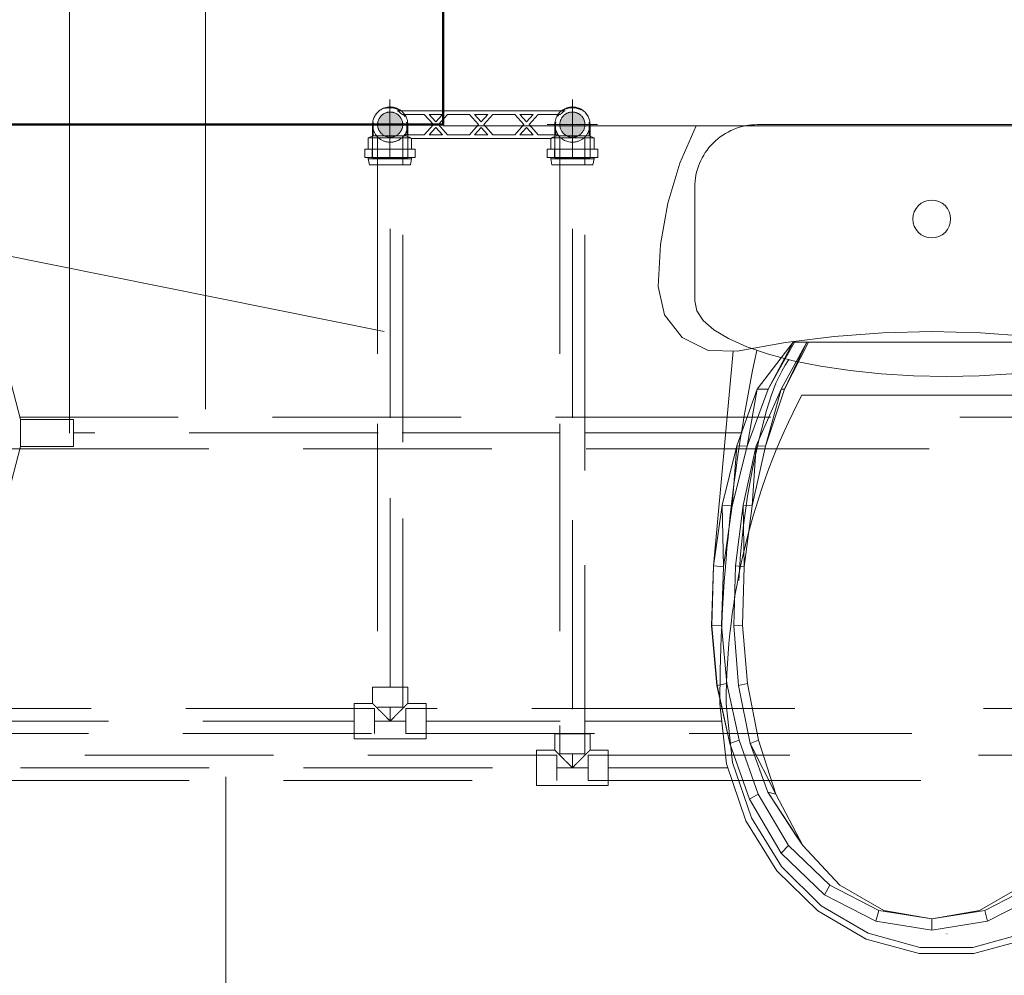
# Model space of a CAD drawing. Header units: millimetres. Extents: x -7237 to 20224, y 4737 to 43478.
# Tile 75 of 88: x 15034 to 15816, y 41900 to 42659. Entities that reach past the tile are written whole.
import ezdxf

# ---------------------------------------------------------------- set-up
doc = ezdxf.new("R2010")
doc.units = ezdxf.units.MM
for name, pattern in [('ADSK_Осевая', [700, 500, -100, 0, -100]), ('ADSK_Скрыто', [300, 150, -150]), ('ADSK_Штриховая_ш3 п1_5', [225, 150, -75])]:
    doc.linetypes.add(name, pattern=pattern)
for name, color, linetype, lineweight in [('A-DETL-____-HDLN', 90, 'ADSK_Скрыто', 9), ('A-DETL-____-MBND', 5, 'ADSK_Штриховая_ш3 п1_5', 20), ('A-GENM-____-MCUT', 13, 'Continuous', 50), ('A-GENM-____-OTLN', 13, 'Continuous', 20), ('A-WALL-____-MCUT', 113, 'Continuous', 50), ('A-WALL-____-OTLN', 113, 'Continuous', 20), ('M-EQPM-____-OTLN', 50, 'Continuous', 20), ('P-PIPE-____-CNTR', 3, 'ADSK_Осевая', 20), ('P-PIPE-____-IDEN', 2, 'Continuous', 20), ('P-PIPE-____-OTLN', 3, 'Continuous', 20), ('P-SANR-FIXT-OTLN', 6, 'Continuous', 20)]:
    doc.layers.add(name, color=color, linetype=linetype, lineweight=lineweight)

# ---------------------------------------------------------------- blocks, each defined once
blk = doc.blocks.new('Прямая форма - 83 new-608817-В_Этаж 02_Водопровод')
at = {"layer": 'M-EQPM-____-OTLN', "color": 253}
for p, q in [((-187.2, -1), (-200.07, -30.54)), ((200.07, -30.54), (187.2, -1)), ((-200.07, -30.54), (-209.71, -62.43)), ((209.71, -62.43), (200.07, -30.54)), ((-209.71, -62.43), (-215.54, -95.22)), ((-10.61, -64.38), (-8.33, -62.51)), ((-8.33, -62.51), (-5.74, -61.12)), ((-5.74, -61.12), (-2.93, -60.27)), ((-2.93, -60.27), (0, -59.98)), ((0, -59.98), (2.93, -60.27)), ((2.93, -60.27), (5.74, -61.12)), ((5.74, -61.12), (8.33, -62.51)), ((8.33, -62.51), (10.61, -64.38)), ((215.55, -95.22), (209.71, -62.43)), ((-14.71, -72.05), (-13.86, -69.24)), ((-13.86, -69.24), (-12.47, -66.65)), ((-12.47, -66.65), (-10.61, -64.38)), ((10.61, -64.38), (12.47, -66.65)), ((12.47, -66.65), (13.86, -69.24)), ((13.86, -69.24), (14.71, -72.05)), ((-15, -74.98), (-14.71, -72.05)), ((-14.71, -77.9), (-15, -74.98)), ((-13.86, -80.72), (-14.71, -77.9)), ((14.71, -77.9), (13.86, -80.72)), ((14.71, -72.05), (15, -74.98)), ((15, -74.98), (14.71, -77.9)), ((-12.47, -83.31), (-13.86, -80.72)), ((-10.61, -85.58), (-12.47, -83.31)), ((-8.33, -87.45), (-10.61, -85.58)), ((10.61, -85.58), (8.33, -87.45)), ((12.47, -83.31), (10.61, -85.58)), ((13.86, -80.72), (12.47, -83.31)), ((-5.74, -88.83), (-8.33, -87.45)), ((-2.93, -89.69), (-5.74, -88.83)), ((0, -89.98), (-2.93, -89.69)), ((2.93, -89.69), (0, -89.98)), ((5.74, -88.83), (2.93, -89.69)), ((8.33, -87.45), (5.74, -88.83)), ((-215.54, -95.22), (-217.5, -128.48)), ((217.5, -128.48), (215.55, -95.22)), ((-217.5, -128.48), (-212.43, -150.98)), ((212.43, -150.98), (217.5, -128.48)), ((-212.43, -150.98), (-198.21, -169.15)), ((198.21, -169.15), (212.43, -150.98)), ((-198.21, -169.15), (-177.57, -179.47)), ((-116.21, -173.17), (-77.64, -168.31)), ((-77.64, -168.31), (-38.87, -165.39)), ((-38.87, -165.39), (0, -164.42)), ((38.87, -165.39), (0, -164.42)), ((77.64, -168.31), (38.87, -165.39)), ((77.64, -168.31), (116.22, -173.17)), ((177.57, -179.47), (198.21, -169.15)), ((-177.57, -179.47), (-154.5, -179.95)), ((-157.76, -179.88), (-173.53, -350.38)), ((-154.5, -179.95), (-116.21, -173.17)), ((-138.72, -210.15), (-110.19, -172.93)), ((-130.06, -210.21), (-110.19, -172.93)), ((-108.94, -172.93), (-130.06, -210.21)), ((-119.56, -210.15), (-99.17, -172.93)), ((-117.06, -210.21), (-99.17, -172.93)), ((-98.05, -172.93), (-117.06, -210.21)), ((-110.19, -172.93), (-108.94, -172.93)), ((-108.94, -172.93), (-99.17, -172.93)), ((-99.17, -172.93), (-98.05, -172.93)), ((-98.05, -172.93), (98.05, -172.93)), ((98.05, -172.93), (99.17, -172.93)), ((98.05, -172.93), (119.56, -210.15)), ((117.06, -210.21), (98.05, -172.93)), ((99.17, -172.93), (108.94, -172.93)), ((99.17, -172.93), (119.56, -210.15)), ((108.94, -172.93), (110.19, -172.93)), ((108.94, -172.93), (138.72, -210.15)), ((130.06, -210.21), (108.94, -172.93)), ((110.19, -172.93), (138.72, -210.15)), ((116.22, -173.17), (154.5, -179.95)), ((154.5, -179.95), (177.57, -179.47)), ((173.53, -350.38), (157.76, -179.88)), ((-154.87, -255.25), (-138.72, -210.15)), ((-146.69, -255.52), (-138.72, -210.15)), ((-130.06, -210.21), (-146.69, -255.52)), ((-139.38, -255.25), (-119.56, -210.15)), ((-138.72, -210.15), (-130.06, -210.21)), ((-132.02, -255.52), (-119.56, -210.15)), ((-117.06, -210.21), (-132.02, -255.52)), ((-119.56, -210.15), (-117.06, -210.21)), ((119.56, -210.15), (117.06, -210.21)), ((117.06, -210.21), (139.38, -255.25)), ((132.02, -255.52), (117.06, -210.21)), ((119.56, -210.15), (139.38, -255.25)), ((138.72, -210.15), (130.06, -210.21)), ((130.06, -210.21), (154.87, -255.25)), ((146.69, -255.52), (130.06, -210.21)), ((138.72, -210.15), (154.87, -255.25)), ((-166.47, -302.2), (-154.87, -255.25)), ((-158.59, -302.78), (-154.87, -255.25)), ((-146.69, -255.52), (-158.59, -302.78)), ((-154.87, -255.25), (-146.69, -255.52)), ((-149.82, -302.2), (-139.38, -255.25)), ((-142.73, -302.78), (-139.38, -255.25)), ((-132.02, -255.52), (-142.73, -302.78)), ((-139.38, -255.25), (-132.02, -255.52)), ((139.38, -255.25), (132.02, -255.52)), ((132.02, -255.52), (149.82, -302.2)), ((142.73, -302.78), (132.02, -255.52)), ((139.38, -255.25), (149.82, -302.2)), ((154.87, -255.25), (146.69, -255.52)), ((146.69, -255.52), (166.47, -302.2)), ((158.59, -302.78), (146.69, -255.52)), ((154.87, -255.25), (166.47, -302.2)), ((-173.35, -350.38), (-166.47, -302.2)), ((-165.6, -351.35), (-166.47, -302.2)), ((-166.47, -302.2), (-158.59, -302.78)), ((-158.59, -302.78), (-165.6, -351.35)), ((-156.01, -350.38), (-149.82, -302.2)), ((-149.04, -351.35), (-149.82, -302.2)), ((-149.82, -302.2), (-142.73, -302.78)), ((-142.73, -302.78), (-149.04, -351.35)), ((149.82, -302.2), (142.73, -302.78)), ((142.73, -302.78), (156.01, -350.38)), ((149.04, -351.35), (142.73, -302.78)), ((149.82, -302.2), (156.01, -350.38)), ((166.47, -302.2), (158.59, -302.78)), ((158.59, -302.78), (173.35, -350.38)), ((165.6, -351.35), (158.59, -302.78)), ((166.47, -302.2), (173.35, -350.38)), ((-175.01, -398.05), (-173.53, -350.38)), ((-174.82, -398.05), (-173.35, -350.38)), ((-173.35, -350.38), (-165.6, -351.35)), ((-165.6, -351.35), (-167.04, -397.73)), ((-157.34, -398.05), (-156.01, -350.38)), ((-156.01, -350.38), (-149.04, -351.35)), ((-149.04, -351.35), (-150.33, -397.73)), ((156.01, -350.38), (149.04, -351.35)), ((150.33, -397.73), (149.04, -351.35)), ((156.01, -350.38), (157.34, -398.05)), ((173.35, -350.38), (165.6, -351.35)), ((167.04, -397.73), (165.6, -351.35)), ((173.35, -350.38), (174.82, -398.05)), ((175.01, -398.05), (173.53, -350.38)), ((-170.65, -445.48), (-175.01, -398.05)), ((-167.04, -397.73), (-174.82, -398.05)), ((-170.47, -445.48), (-174.82, -398.05)), ((-162.8, -443.89), (-167.04, -397.73)), ((-150.33, -397.73), (-157.34, -398.05)), ((-153.43, -445.48), (-157.34, -398.05)), ((-146.52, -443.89), (-150.33, -397.73)), ((150.33, -397.73), (146.52, -443.89)), ((157.34, -398.05), (150.33, -397.73)), ((157.34, -398.05), (153.43, -445.48)), ((167.04, -397.73), (162.8, -443.89)), ((174.82, -398.05), (167.04, -397.73)), ((174.82, -398.05), (170.47, -445.48)), ((170.65, -445.48), (175.01, -398.05)), ((-170.65, -445.48), (-160.56, -491.73)), ((-170.47, -445.48), (-162.8, -443.89)), ((-160.39, -491.73), (-170.47, -445.48)), ((-152.99, -488.9), (-162.8, -443.89)), ((-153.43, -445.48), (-146.52, -443.89)), ((-144.35, -491.73), (-153.43, -445.48)), ((-146.52, -443.89), (-137.69, -488.9)), ((137.69, -488.9), (146.52, -443.89)), ((153.43, -445.48), (144.35, -491.73)), ((146.52, -443.89), (153.43, -445.48)), ((152.99, -488.9), (162.8, -443.89)), ((170.47, -445.48), (160.39, -491.73)), ((160.56, -491.73), (170.65, -445.48)), ((162.8, -443.89), (170.47, -445.48)), ((-160.56, -491.73), (-144.93, -535.85)), ((-160.39, -491.73), (-152.99, -488.9)), ((-144.77, -535.85), (-160.39, -491.73)), ((-137.79, -531.84), (-152.99, -488.9)), ((-144.35, -491.73), (-137.69, -488.9)), ((-130.3, -530.17), (-144.35, -491.73)), ((-124.01, -531.84), (-144.35, -491.73)), ((-137.69, -488.9), (-124.01, -531.84)), ((124.01, -531.84), (137.69, -488.9)), ((137.69, -488.9), (130.3, -530.17)), ((144.35, -491.73), (130.3, -530.17)), ((144.35, -491.73), (137.69, -488.9)), ((152.99, -488.9), (137.79, -531.84)), ((160.39, -491.73), (144.77, -535.85)), ((144.93, -535.85), (160.56, -491.73)), ((160.39, -491.73), (152.99, -488.9)), ((-144.77, -535.85), (-137.79, -531.84)), ((-113.79, -572.6), (-137.79, -531.84)), ((-107.6, -565.05), (-130.3, -530.17)), ((-102.41, -572.6), (-130.3, -530.17)), ((-130.3, -530.17), (-124.01, -531.84)), ((-124.01, -531.84), (-102.41, -572.6)), ((102.41, -572.6), (124.01, -531.84)), ((130.3, -530.17), (107.6, -565.05)), ((124.01, -531.84), (107.6, -565.05)), ((113.79, -572.6), (137.79, -531.84)), ((130.3, -530.17), (124.01, -531.84)), ((137.79, -531.84), (144.77, -535.85)), ((-144.93, -535.85), (-119.68, -578.68)), ((-119.55, -578.68), (-144.77, -535.85)), ((144.77, -535.85), (119.55, -578.68)), ((119.68, -578.68), (144.93, -535.85)), ((-102.41, -572.6), (-107.6, -565.05)), ((107.6, -565.05), (102.41, -572.6)), ((-119.68, -578.68), (-85.27, -611.85)), ((-119.55, -578.68), (-113.79, -572.6)), ((-85.18, -611.85), (-119.55, -578.68)), ((-81.08, -604.17), (-113.79, -572.6)), ((-72.97, -604.17), (-102.41, -572.6)), ((72.97, -604.17), (102.41, -572.6)), ((81.08, -604.17), (113.79, -572.6)), ((119.55, -578.68), (85.18, -611.85)), ((85.27, -611.85), (119.68, -578.68)), ((119.55, -578.68), (113.79, -572.6)), ((-85.18, -611.85), (-81.08, -604.17)), ((-42.15, -624.14), (-81.08, -604.17)), ((-37.94, -624.14), (-72.97, -604.17)), ((37.94, -624.14), (72.97, -604.17)), ((42.15, -624.14), (81.08, -604.17)), ((85.18, -611.85), (81.08, -604.17)), ((-85.27, -611.85), (-44.33, -632.83)), ((-44.29, -632.83), (-85.18, -611.85)), ((85.18, -611.85), (44.29, -632.83)), ((44.33, -632.83), (85.27, -611.85)), ((-44.29, -632.83), (-42.15, -624.14)), ((0, -630.97), (-42.15, -624.14)), ((-37.94, -624.14), (0, -630.97)), ((42.15, -624.14), (0, -630.97)), ((0, -630.97), (37.94, -624.14)), ((44.29, -632.83), (42.15, -624.14)), ((-44.33, -632.83), (0, -640)), ((0, -640), (-44.29, -632.83)), ((0, -640), (0, -630.97)), ((44.29, -632.83), (0, -640)), ((0, -640), (44.33, -632.83))]:
    blk.add_line(p, q, dxfattribs=at)
blk = doc.blocks.new('Прямая форма - FU - 054-609564-В_Этаж 02_Водопровод')
blk.add_blockref('Прямая форма - 83 new-608817-В_Этаж 02_Водопровод', (0, 0))
blk = doc.blocks.new('Прямая форма - 83 new-609857-В_Этаж 02_Водопровод')
at = {"layer": 'A-WALL-____-MCUT', "color": 53}
for p, q in [((6950, -200), (6950, 0)), ((6000, -200), (6950, -200))]:
    blk.add_line(p, q, dxfattribs=at)
blk = doc.blocks.new('Прямая форма - SW - 005-609858-В_Этаж 02_Водопровод')
blk.add_blockref('Прямая форма - 83 new-609857-В_Этаж 02_Водопровод', (0, 0))
blk = doc.blocks.new('Family - WD - 003-609864-В_Этаж 02_Водопровод')
at = {"layer": 'A-GENM-____-MCUT', "lineweight": 9}
for p, q in [((300, 1), (-300, 1)), ((-300, 1), (-300, -201)), ((300, -201), (300, 1)), ((-300, -201), (300, -201))]:
    blk.add_line(p, q, dxfattribs=at)
blk = doc.blocks.new('83 new_ifc_RVT-1-В_Этаж 02_Водопровод')
at = {"layer": 'A-GENM-____-OTLN', "color": 253, "lineweight": 20}
blk.add_blockref('Family - WD - 003-609864-В_Этаж 02_Водопровод', (28160.28, 42775.83), dxfattribs=at)
at = {"layer": 'A-WALL-____-OTLN', "color": 253, "lineweight": 20}
blk.add_blockref('Прямая форма - SW - 005-609858-В_Этаж 02_Водопровод', (20910.28, 42775.83), dxfattribs=at)
at = {"layer": 'M-EQPM-____-OTLN', "color": 253, "lineweight": 20}
blk.add_blockref('Прямая форма - FU - 054-609564-В_Этаж 02_Водопровод', (28248.6, 42575.83), dxfattribs=at)
blk = doc.blocks.new('ADSK_Полипропилен_Тройник - Универсальный-1589343-В_Этаж 02_Водопровод')
at = {"layer": 'A-DETL-____-MBND', "color": 150}
for p, q in [((-14, 14), (-14, 27)), ((14, 27), (-14, 27)), ((14, 27), (14, 14)), ((-28.5, 14), (-14, 14)), ((-28.5, 14), (-28.5, -14)), ((14, 14), (28.5, 14)), ((28.5, -14), (28.5, 14)), ((-12.5, -14), (-28.5, -14)), ((12.5, -14), (-12.5, -14)), ((28.5, -14), (12.5, -14))]:
    blk.add_line(p, q, dxfattribs=at)
for points in [[(-14, 14), (-14, 13.98), (-13.72, 13.72), (-12.97, 12.98), (-12.5, 12.5)], [(-12.5, 12.5), (-12.28, 12.28), (-11.81, 11.81), (-11.28, 11.28), (-11, 11)], [(11, 11), (11.28, 11.28), (11.81, 11.81), (12.28, 12.28), (12.5, 12.5)], [(12.5, 12.5), (12.97, 12.98), (13.72, 13.72), (14, 13.98), (14, 14)]]:
    blk.add_open_spline(points, degree=3, dxfattribs=at)
for points in [[(-11, 11), (-10.24, 10.27), (-9.03, 9.03), (-7.47, 7.47), (-6.55, 6.55), (-5.85, 5.85), (-5.14, 5.13), (-4.18, 4.18), (-2.47, 2.47), (-1, 0.98), (0, 0)], [(0, 0), (1, 0.98), (2.47, 2.47), (4.18, 4.18), (5.14, 5.13), (5.85, 5.85), (6.55, 6.55), (7.47, 7.47), (9.03, 9.03), (10.24, 10.27), (11, 11)]]:
    blk.add_open_spline(points, degree=3, knots=[0, 0, 0, 0, 0.25, 0.375, 0.4375, 0.5, 0.5625, 0.625, 0.75, 1, 1, 1, 1], dxfattribs=at)
blk = doc.blocks.new('ADSK_Полипропилен_Тройник - Универсальный-V50-В_Этаж 02_Водопровод')
at = {"layer": 'A-DETL-____-MBND', "color": 220}
for p, q in [((-14, 14), (-14, 27)), ((14, 27), (-14, 27)), ((14, 27), (14, 14)), ((-28.5, 14), (-14, 14)), ((-28.5, 14), (-28.5, -14)), ((14, 14), (28.5, 14)), ((28.5, -14), (28.5, 14)), ((-12.5, -14), (-28.5, -14)), ((12.5, -14), (-12.5, -14)), ((28.5, -14), (12.5, -14))]:
    blk.add_line(p, q, dxfattribs=at)
for points in [[(-14, 14), (-14, 13.98), (-13.72, 13.72), (-12.97, 12.98), (-12.5, 12.5)], [(-12.5, 12.5), (-12.28, 12.28), (-11.81, 11.81), (-11.28, 11.28), (-11, 11)], [(11, 11), (11.28, 11.28), (11.81, 11.81), (12.28, 12.28), (12.5, 12.5)], [(12.5, 12.5), (12.97, 12.98), (13.72, 13.72), (14, 13.98), (14, 14)]]:
    blk.add_open_spline(points, degree=3, dxfattribs=at)
for points in [[(-11, 11), (-10.24, 10.27), (-9.03, 9.03), (-7.47, 7.47), (-6.55, 6.55), (-5.85, 5.85), (-5.14, 5.13), (-4.18, 4.18), (-2.47, 2.47), (-1, 0.98), (0, 0)], [(0, 0), (1, 0.98), (2.47, 2.47), (4.18, 4.18), (5.14, 5.13), (5.85, 5.85), (6.55, 6.55), (7.47, 7.47), (9.03, 9.03), (10.24, 10.27), (11, 11)]]:
    blk.add_open_spline(points, degree=3, knots=[0, 0, 0, 0, 0.25, 0.375, 0.4375, 0.5, 0.5625, 0.625, 0.75, 1, 1, 1, 1], dxfattribs=at)
blk = doc.blocks.new('ADSK_Унитаз напольный_ГОСТ 30493-2017 - Вертикальный выпуск-1589339-В_Этаж 02_Водопровод')
at = {"layer": 'A-DETL-____-HDLN', "flags": 128}
for points in [[(-0.53, 642.74), (-0.51, 642.74), (-0.48, 642.74), (-0.44, 642.74), (-0.39, 642.74), (-0.33, 642.74)], [(0.37, 642.74), (0.44, 642.74), (0.47, 642.74), (0.53, 642.74)]]:
    blk.add_lwpolyline(points, dxfattribs=at)
at = {"layer": 'P-SANR-FIXT-OTLN'}
for p, q in [((-115, 215), (115, 215)), ((-200, 140), (-200, 50)), ((200, 50), (200, 140)), ((-150, 0), (150, 0))]:
    blk.add_line(p, q, dxfattribs=at)
at = {"layer": 'P-SANR-FIXT-OTLN', "flags": 128}
for points in [[(180, 460), (174.77, 507.86), (159.38, 552.94), (134.73, 592.62), (102.25, 624.6), (63.83, 647), (21.7, 658.54), (-21.7, 658.54), (-63.83, 647), (-102.25, 624.6), (-134.73, 592.62), (-159.38, 552.94), (-174.77, 507.86), (-180, 460)], [(175, 460), (169.91, 506.67), (154.95, 550.62), (130.99, 589.31), (99.41, 620.48), (62.06, 642.33), (21.09, 653.58), (-21.09, 653.58), (-62.06, 642.33), (-99.41, 620.48), (-130.99, 589.31), (-154.95, 550.62), (-169.91, 506.67), (-175, 460)], [(-0.53, 642.74), (-0.51, 642.74), (-0.48, 642.74), (-0.44, 642.74), (-0.39, 642.74), (-0.33, 642.74)], [(0.37, 642.74), (0.44, 642.74), (0.47, 642.74), (0.53, 642.74)], [(-140.95, 220.5), (-147.19, 242.9), (-152.54, 265.53), (-156.97, 288.36), (-160.49, 311.34), (-163.08, 334.45), (-164.75, 357.65), (-164.88, 361.89)], [(164.92, 362.08), (163.67, 341.28), (161.35, 318.14), (158.1, 295.11), (153.94, 272.23), (148.86, 249.54), (142.88, 227.07), (140.95, 220.5)], [(-125.35, 186.66), (-127.92, 190.8), (-130.55, 195.45), (-133, 200.2), (-135.25, 205.04), (-137.3, 209.97), (-139.16, 214.97), (-140.82, 220.05), (-140.95, 220.5)], [(140.95, 220.5), (139.31, 215.41), (137.47, 210.4), (135.44, 205.47), (133.2, 200.62), (130.77, 195.86), (128.16, 191.21), (125.36, 186.66)], [(200, 140), (198.29, 147.83), (193.19, 155.53), (184.78, 162.96), (173.21, 170), (158.67, 176.53), (141.42, 182.43), (121.75, 187.6), (100, 191.96), (76.54, 195.43), (51.76, 197.96), (26.11, 199.49), (0, 200), (-26.11, 199.49), (-51.76, 197.96), (-76.54, 195.43), (-100, 191.96), (-121.75, 187.6), (-141.42, 182.43), (-158.67, 176.53), (-173.21, 170), (-184.78, 162.96), (-193.19, 155.53), (-198.29, 147.83), (-200, 140)]]:
    blk.add_lwpolyline(points, dxfattribs=at)
at = {"layer": 'P-SANR-FIXT-OTLN'}
for centre, radius, start, end in [((1182.5, 460), 1362.5, 180, 191.88598), ((355.21, 460), 530.21, 180, 207.52157), ((-355.21, 460), 530.21, 332.47843, 0), ((-1182.5, 460), 1362.5, 348.11402, 0), ((-150, 50), 50, 180, 270), ((150, 50), 50, 270, 0)]:
    blk.add_arc(centre, radius, start, end, dxfattribs=at)
blk = doc.blocks.new('VTp_724_0 Водорозетка двойная - VTp_724_0-V32-В_Этаж 02_Водопровод')
at = {"layer": 'A-DETL-____-HDLN'}
for p, q in [((-67.82, 8.8), (-77.18, 8.8)), ((77.19, 8.8), (67.37, 8.8))]:
    blk.add_line(p, q, dxfattribs=at)
at = {"layer": 'M-EQPM-____-OTLN'}
for p, q in [((-88.85, 32), (-89.75, 27.2)), ((-56.15, 32), (-88.85, 32)), ((-55.25, 27.2), (-56.15, 32)), ((56.15, 32), (55.25, 27.2)), ((88.85, 32), (56.15, 32)), ((89.75, 27.2), (88.85, 32)), ((-92.58, 26.1), (-86.7, 26.1)), ((-92.58, 19.4), (-92.58, 26.1)), ((-89.75, 27.2), (-89.75, 26.1)), ((-55.25, 27.2), (-89.75, 27.2)), ((-86.7, 26.1), (-72.5, 26.1)), ((-86.7, 19.4), (-86.7, 26.1)), ((-72.5, 26.1), (-58.3, 26.1)), ((-72.5, 19.4), (-72.5, 26.1)), ((-58.3, 26.1), (-52.42, 26.1)), ((-58.3, 26.1), (-58.3, 19.4)), ((-55.25, 26.1), (-55.25, 27.2)), ((-52.42, 19.4), (-52.42, 26.1)), ((52.42, 26.1), (58.3, 26.1)), ((52.42, 19.4), (52.42, 26.1)), ((55.25, 27.2), (55.25, 26.1)), ((89.75, 27.2), (55.25, 27.2)), ((58.3, 26.1), (72.5, 26.1)), ((58.3, 19.4), (58.3, 26.1)), ((72.5, 26.1), (86.7, 26.1)), ((72.5, 19.4), (72.5, 26.1)), ((86.7, 26.1), (92.58, 26.1)), ((86.7, 26.1), (86.7, 19.4)), ((89.75, 26.1), (89.75, 27.2)), ((92.58, 19.4), (92.58, 26.1)), ((-86.7, 19.4), (-92.58, 19.4)), ((-89.75, 19.4), (-89.75, 10.4)), ((-72.5, 19.4), (-86.7, 19.4)), ((-58.3, 19.4), (-72.5, 19.4)), ((-52.42, 19.4), (-58.3, 19.4)), ((-55.25, 11), (-55.25, 19.4)), ((58.3, 19.4), (52.42, 19.4)), ((55.25, 19.4), (55.25, 11)), ((72.5, 19.4), (58.3, 19.4)), ((86.7, 19.4), (72.5, 19.4)), ((92.58, 19.4), (86.7, 19.4)), ((89.75, 10.4), (89.75, 19.4)), ((-89.75, 10.4), (-85.9, 8.8)), ((-55.99, 10.4), (-89.75, 10.4)), ((-85.9, 8.8), (-85.9, 0)), ((-77.23, 8.8), (-85.9, 8.8)), ((-60.07, 8.8), (-67.77, 8.8)), ((-60.07, 8.8), (-60.07, 8)), ((-60.07, 8), (-45.3, 8)), ((-59.1, 0), (-59.1, 8)), ((55.99, 11), (-55.99, 11)), ((-55.99, 11), (-55.99, 10.4)), ((-45.3, 8), (-38.02, 0)), ((-36, 2.23), (-41.25, 8)), ((-41.25, 8), (-30.75, 8)), ((-30.75, 8), (-36, 2.23)), ((-33.98, 0), (-26.7, 8)), ((-26.7, 8), (-9.3, 8)), ((-9.3, 8), (-2.02, 0)), ((0, 2.23), (-5.25, 8)), ((-5.25, 8), (5.25, 8)), ((5.25, 8), (0, 2.23)), ((2.02, 0), (9.3, 8)), ((9.3, 8), (26.7, 8)), ((26.7, 8), (33.98, 0)), ((30.75, 8), (41.25, 8)), ((36, 2.23), (30.75, 8)), ((41.25, 8), (36, 2.23)), ((38.02, 0), (45.3, 8)), ((45.3, 8), (60.07, 8)), ((55.99, 10.4), (55.99, 11)), ((89.75, 10.4), (55.99, 10.4)), ((59.1, 8), (59.1, 0)), ((67.32, 8.8), (60.07, 8.8)), ((60.07, 8), (60.07, 8.8)), ((85.9, 8.8), (77.23, 8.8)), ((85.9, 8.8), (89.75, 10.4)), ((85.9, 0), (85.9, 8.8)), ((-38.02, 0), (-45.3, -8)), ((-41.25, -8), (-36, -2.23)), ((-36, -2.23), (-30.75, -8)), ((-26.7, -8), (-33.98, 0)), ((-2.02, 0), (-9.3, -8)), ((-5.25, -8), (0, -2.23)), ((0, -2.23), (5.25, -8)), ((9.3, -8), (2.02, 0)), ((33.98, 0), (26.7, -8)), ((30.75, -8), (36, -2.23)), ((36, -2.23), (41.25, -8)), ((45.3, -8), (38.02, 0)), ((-66.71, -11), (66.71, -11)), ((-45.3, -8), (-62.98, -8)), ((-30.75, -8), (-41.25, -8)), ((-9.3, -8), (-26.7, -8)), ((5.25, -8), (-5.25, -8)), ((26.7, -8), (9.3, -8)), ((41.25, -8), (30.75, -8)), ((62.98, -8), (45.3, -8))]:
    blk.add_line(p, q, dxfattribs=at)
for centre, radius, start, end in [((-212.07, 402.15), 421.7, 291.12855, 291.72365), ((212.07, 402.15), 421.7, 248.27635, 248.87145), ((-72.5, 0), 13.4, 180, 188.2152), ((-72.5, 0), 13.4, 351.83205, 360), ((-72.5, 0), 13.4, 352.56086, 0), ((72.5, 0), 13.4, 180, 187.43914), ((72.5, 0), 13.4, 180, 188.16795), ((72.5, 0), 13.4, 351.7848, 0), ((-72.5, 0), 13.4, 322.97356, 327.32581), ((-72.5, 0), 13.4, 323.08175, 328.77769), ((-72.5, 0), 13.4, 323.34359, 330.79093), ((72.5, 0), 13.4, 209.20907, 216.65641), ((72.5, 0), 13.4, 211.22231, 216.91825), ((72.5, 0), 13.4, 212.67419, 217.02644), ((-72.5, 0), 13.4, 240, 293.64886), ((-72.5, 0), 13.4, 296.89364, 306.30653), ((72.5, 0), 13.4, 233.69347, 243.10636), ((72.5, 0), 13.4, 246.35114, 288.10903)]:
    blk.add_arc(centre, radius, start, end, dxfattribs=at)
for points in [[(-62.98, -8), (-63.51, -8.62), (-64.66, -9.75), (-65.99, -10.62), (-66.71, -11)], [(66.71, -11), (65.99, -10.62), (64.66, -9.75), (63.51, -8.62), (62.98, -8)]]:
    blk.add_open_spline(points, degree=3, dxfattribs=at)
blk = doc.blocks.new('PP-R Вентиль с хромированной рукояткой Белый - PP-R Вентиль с хромированной рукояткой Белый-1617550-В_Этаж 02_Водопровод')
at = {"layer": 'A-DETL-____-HDLN', "color": 140}
for radius, start, end in [(17.35, 97.96632, 262.03368), (12.5, 90, 270), (12.5, 270, 90), (17.35, 56.68359, 74.55941), (17.35, 24.3794, 33.25399), (17.35, 14.37267, 19.61402), (17.35, 330.91643, 350.28929), (17.35, 281.55132, 303.31641)]:
    blk.add_arc((27488.21, 42330.88), radius, start, end, dxfattribs=at)
at = {"layer": 'P-PIPE-____-OTLN', "color": 150}
for p, q in [((27524.56, 42341.63), (27515.56, 42376.38)), ((27515.56, 42376.38), (27515.56, 42285.38)), ((27505.56, 42353.18), (27497.18, 42345.79)), ((27515.56, 42353.18), (27505.56, 42353.18)), ((27505.56, 42353.18), (27505.56, 42330.88)), ((27566.56, 42341.63), (27524.56, 42341.63)), ((27524.56, 42341.63), (27524.56, 42320.13)), ((27566.56, 42320.13), (27566.56, 42341.63)), ((27505.56, 42330.88), (27505.56, 42308.58)), ((27515.56, 42285.38), (27524.56, 42320.13)), ((27524.56, 42320.13), (27566.56, 42320.13)), ((27497.18, 42315.97), (27505.56, 42308.58)), ((27505.56, 42308.58), (27515.56, 42308.58))]:
    blk.add_line(p, q, dxfattribs=at)
for start, end in [(90, 97.52701), (74.72752, 90), (33.42211, 55.94387), (19.78214, 24.21128), (350.4574, 14.20455), (303.71246, 330.74832), (262.47299, 270), (270, 281.38321)]:
    blk.add_arc((27488.21, 42330.88), 17.35, start, end, dxfattribs=at)
for points, knots in [([(27500.35, 42343.28), (27499.95, 42343.67), (27499.35, 42344.2), (27498.64, 42344.76), (27497.95, 42345.25), (27497.44, 42345.57), (27497.21, 42345.71), (27497.15, 42345.75), (27497.21, 42345.71), (27497.33, 42345.65), (27497.41, 42345.6)], [0.2822633, 0.2822633, 0.2822633, 0.2822633, 0.3333333, 0.3611111, 0.3888889, 0.4444444, 0.4722222, 0.5, 0.5277778, 0.5555556, 0.5555556, 0.5555556, 0.5555556]), ([(27505.56, 42330.88), (27505.56, 42332.09), (27505.37, 42333.8), (27504.92, 42335.6), (27504.61, 42336.56), (27504.36, 42337.25), (27504.08, 42337.91), (27503.69, 42338.74), (27503.17, 42339.7), (27502.62, 42340.56), (27502.17, 42341.2), (27501.83, 42341.64), (27501.48, 42342.06), (27501.05, 42342.56), (27500.73, 42342.9), (27500.53, 42343.1)], [0, 0, 0, 0, 0.0555556, 0.0833333, 0.0972222, 0.1111111, 0.125, 0.1388889, 0.1666667, 0.1944444, 0.2083333, 0.2222222, 0.2361111, 0.25, 0.2749049, 0.2749049, 0.2749049, 0.2749049]), ([(27500.53, 42318.66), (27500.73, 42318.86), (27501.05, 42319.2), (27501.48, 42319.7), (27501.83, 42320.12), (27502.17, 42320.57), (27502.62, 42321.2), (27503.17, 42322.06), (27503.69, 42323.02), (27504.08, 42323.85), (27504.36, 42324.51), (27504.61, 42325.2), (27504.92, 42326.16), (27505.37, 42327.96), (27505.56, 42329.68), (27505.56, 42330.88)], [0.7250951, 0.7250951, 0.7250951, 0.7250951, 0.75, 0.7638889, 0.7777778, 0.7916667, 0.8055556, 0.8333333, 0.8611111, 0.875, 0.8888889, 0.9027778, 0.9166667, 0.9444444, 1, 1, 1, 1]), ([(27497.41, 42316.17), (27497.33, 42316.12), (27497.21, 42316.05), (27497.15, 42316.01), (27497.21, 42316.05), (27497.44, 42316.19), (27497.95, 42316.51), (27498.64, 42317.01), (27499.35, 42317.57), (27499.95, 42318.09), (27500.35, 42318.49)], [0.4444444, 0.4444444, 0.4444444, 0.4444444, 0.4722222, 0.5, 0.5277778, 0.5555556, 0.6111111, 0.6388889, 0.6666667, 0.7177367, 0.7177367, 0.7177367, 0.7177367])]:
    blk.add_open_spline(points, degree=3, knots=knots, dxfattribs=at)
for points in [[(27504.84, 42335.82), (27504.99, 42335.33), (27505.12, 42334.82), (27505.22, 42334.29)], [(27505.22, 42327.47), (27505.12, 42326.94), (27504.99, 42326.43), (27504.84, 42325.94)]]:
    blk.add_open_spline(points, degree=3, dxfattribs=at)
blk = doc.blocks.new('ADSK_Полипропилен_Отвод - Универсальный-V53-В_Этаж 02_Водопровод')
at = {"layer": 'A-DETL-____-HDLN', "color": 140}
for p, q in [((27954.46, 42586.88), (27954.57, 42586.97)), ((27949.05, 42575.83), (27949.05, 42549.33)), ((27977.05, 42549.33), (27977.05, 42566.39)), ((27949.05, 42549.33), (27963.05, 42549.33)), ((27963.05, 42549.33), (27977.05, 42549.33))]:
    blk.add_line(p, q, dxfattribs=at)
at = {"layer": 'A-DETL-____-HDLN', "color": 140, "flags": 128}
for points in [[(27951.49, 42583.74), (27951.82, 42584.19), (27952.16, 42584.63), (27952.52, 42585.06)], [(27953.7, 42586.26), (27954.13, 42586.62), (27954.33, 42586.78)], [(27949.09, 42576.95), (27949.15, 42577.51), (27949.23, 42578.06), (27949.33, 42578.61)], [(27949.76, 42580.23), (27949.95, 42580.76), (27950.15, 42581.28), (27950.38, 42581.79)]]:
    blk.add_lwpolyline(points, dxfattribs=at)
at = {"layer": 'A-DETL-____-HDLN', "color": 140}
for radius, start, end in [(14, 127.78401, 195), (10, 0, 180), (10, 180, 240), (10, 300, 0), (14, 195, 195.7867), (14, 196.85082, 210), (14, 210, 270), (14, 270, 343.14918), (14, 344.2133, 345), (10, 240, 241.39265), (10, 242.36831, 255), (10, 255, 285), (10, 285, 297.63532), (10, 298.59786, 300)]:
    blk.add_arc((27963.05, 42575.83), radius, start, end, dxfattribs=at)
for points in [[(27949.31, 42573.14), (27949.14, 42574.03), (27949.05, 42574.93), (27949.05, 42575.83)], [(27974.64, 42567.98), (27974.51, 42567.78), (27974.22, 42567.38), (27973.75, 42566.79), (27973.24, 42566.22), (27972.87, 42565.85), (27972.68, 42565.67)]]:
    blk.add_open_spline(points, degree=3, dxfattribs=at)
for points, knots in [([(27950.6, 42569.43), (27950.42, 42569.78), (27950.15, 42570.36), (27949.93, 42570.95), (27949.85, 42571.17)], [0.65431363, 0.65431363, 0.65431363, 0.65431363, 0.71428571, 0.75071351, 0.75071351, 0.75071351, 0.75071351]), ([(27953.42, 42565.67), (27953.23, 42565.85), (27952.86, 42566.22), (27952.18, 42566.98), (27951.73, 42567.58), (27951.45, 42567.98)], [0.4285714, 0.4285714, 0.4285714, 0.4285714, 0.4642857, 0.5, 0.5714286, 0.5714286, 0.5714286, 0.5714286]), ([(27976.41, 42571.63), (27976.29, 42571.26), (27976.02, 42570.51), (27975.68, 42569.78), (27975.5, 42569.43)], [0.2241092, 0.2241092, 0.2241092, 0.2241092, 0.2857143, 0.3456864, 0.3456864, 0.3456864, 0.3456864])]:
    blk.add_open_spline(points, degree=3, knots=knots, dxfattribs=at)
at = {"layer": 'A-DETL-____-MBND', "color": 150}
for p, q in [((27954.57, 42586.97), (27955.02, 42587.3)), ((27977.05, 42566.44), (27977.05, 42575.83))]:
    blk.add_line(p, q, dxfattribs=at)
at = {"layer": 'A-DETL-____-MBND', "color": 150, "flags": 128}
for points in [[(27956.95, 42588.43), (27957.46, 42588.67), (27957.98, 42588.88), (27958.5, 42589.07)], [(27960.67, 42589.63), (27961.22, 42589.71), (27961.78, 42589.77)], [(27964.02, 42589.8), (27964.58, 42589.75), (27965.13, 42589.68), (27965.68, 42589.58)], [(27967.84, 42588.99), (27968.36, 42588.78), (27968.88, 42588.56), (27969.38, 42588.32)], [(27970.83, 42587.47), (27971.29, 42587.15), (27971.73, 42586.81), (27972.17, 42586.46)], [(27973.74, 42584.87), (27974.1, 42584.43), (27974.43, 42583.98), (27974.75, 42583.52)], [(27975.58, 42582.07), (27975.82, 42581.56), (27976.04, 42581.04), (27976.24, 42580.52)], [(27976.82, 42578.36), (27976.91, 42577.81), (27976.98, 42577.25), (27977.02, 42576.69)]]:
    blk.add_lwpolyline(points, dxfattribs=at)
at = {"layer": 'A-DETL-____-MBND', "color": 150}
for start, end in [(90, 127.5804), (345, 90)]:
    blk.add_arc((27963.05, 42575.83), 14, start, end, dxfattribs=at)
blk.add_open_spline([(27977.05, 42575.83), (27977.05, 42574.93), (27976.96, 42574.03), (27976.79, 42573.14)], degree=3, dxfattribs=at)
blk = doc.blocks.new('ADSK_Полипропилен_Отвод - Универсальный-V54-В_Этаж 02_Водопровод')
at = {"layer": 'A-DETL-____-HDLN', "color": 210}
for p, q in [((27826.92, 42586.81), (27827.35, 42586.46)), ((27832.23, 42549.33), (27832.23, 42575.83)), ((27804.23, 42566.47), (27804.23, 42549.33)), ((27804.23, 42549.33), (27818.23, 42549.33)), ((27818.23, 42549.33), (27832.23, 42549.33))]:
    blk.add_line(p, q, dxfattribs=at)
at = {"layer": 'A-DETL-____-HDLN', "color": 210, "flags": 128}
for points in [[(27828.93, 42584.87), (27829.28, 42584.43), (27829.62, 42583.98), (27829.93, 42583.52)], [(27830.77, 42582.07), (27831.01, 42581.56), (27831.23, 42581.04), (27831.43, 42580.52)], [(27832, 42578.36), (27832.09, 42577.81), (27832.16, 42577.25), (27832.21, 42576.69)]]:
    blk.add_lwpolyline(points, dxfattribs=at)
at = {"layer": 'A-DETL-____-HDLN', "color": 210}
for radius, start, end in [(10, 0, 180), (14, 342.22757, 52.21599), (10, 180, 0), (14, 194.60445, 270), (14, 270, 341.16345)]:
    blk.add_arc((27818.23, 42575.83), radius, start, end, dxfattribs=at)
for points in [[(27832.23, 42575.83), (27832.23, 42574.93), (27832.15, 42574.03), (27831.97, 42573.14)], [(27829.83, 42567.98), (27829.69, 42567.78), (27829.4, 42567.38), (27828.93, 42566.79), (27828.43, 42566.22), (27828.06, 42565.85), (27827.87, 42565.67)]]:
    blk.add_open_spline(points, degree=3, dxfattribs=at)
for points, knots in [([(27805.78, 42569.43), (27805.6, 42569.78), (27805.34, 42570.36), (27805.11, 42570.95), (27805.03, 42571.17)], [0.65431363, 0.65431363, 0.65431363, 0.65431363, 0.71428571, 0.75071351, 0.75071351, 0.75071351, 0.75071351]), ([(27808.6, 42565.67), (27808.41, 42565.85), (27808.04, 42566.22), (27807.37, 42566.98), (27806.91, 42567.58), (27806.64, 42567.98)], [0.4285714, 0.4285714, 0.4285714, 0.4285714, 0.4642857, 0.5, 0.5714286, 0.5714286, 0.5714286, 0.5714286]), ([(27831.44, 42571.17), (27831.36, 42570.95), (27831.13, 42570.36), (27830.87, 42569.78), (27830.69, 42569.43)], [0.24928649, 0.24928649, 0.24928649, 0.24928649, 0.28571429, 0.34568637, 0.34568637, 0.34568637, 0.34568637])]:
    blk.add_open_spline(points, degree=3, knots=knots, dxfattribs=at)
at = {"layer": 'A-DETL-____-MBND', "color": 220}
blk.add_line((27804.23, 42575.83), (27804.23, 42566.52), dxfattribs=at)
at = {"layer": 'A-DETL-____-MBND', "color": 220, "flags": 128}
for points in [[(27806.68, 42583.74), (27807.01, 42584.19), (27807.35, 42584.63), (27807.71, 42585.06)], [(27808.89, 42586.26), (27809.31, 42586.62), (27809.75, 42586.97), (27810.21, 42587.3)], [(27812.13, 42588.43), (27812.64, 42588.67), (27813.16, 42588.88), (27813.69, 42589.07)], [(27815.85, 42589.63), (27816.41, 42589.71), (27816.97, 42589.77)], [(27819.2, 42589.8), (27819.76, 42589.75), (27820.32, 42589.68), (27820.87, 42589.58)], [(27823.02, 42588.99), (27823.55, 42588.78), (27824.06, 42588.56), (27824.56, 42588.32)], [(27826.01, 42587.47), (27826.47, 42587.15), (27826.92, 42586.81)], [(27804.28, 42576.95), (27804.34, 42577.51), (27804.41, 42578.06), (27804.51, 42578.61)], [(27804.95, 42580.23), (27805.13, 42580.76), (27805.34, 42581.28), (27805.57, 42581.79)]]:
    blk.add_lwpolyline(points, dxfattribs=at)
at = {"layer": 'A-DETL-____-MBND', "color": 220}
for start, end in [(90, 193.04454), (52.4196, 90)]:
    blk.add_arc((27818.23, 42575.83), 14, start, end, dxfattribs=at)
blk.add_open_spline([(27804.49, 42573.14), (27804.32, 42574.03), (27804.23, 42574.93), (27804.23, 42575.83)], degree=3, dxfattribs=at)

msp = doc.modelspace()

# ---------------------------------------------------------------- hatches: boundary and pattern name
at = {"layer": 'P-PIPE-____-OTLN'}
for points in [[(15327.98, 42565.83), (15330.57, 42566.17), (15333.1, 42567.26), (15335.05, 42568.76), (15336.78, 42571.18), (15337.64, 42573.24), (15337.98, 42575.83), (15337.64, 42578.42), (15336.64, 42580.83), (15335.05, 42582.9), (15332.98, 42584.49), (15330.57, 42585.49), (15327.98, 42585.83), (15325.39, 42585.49), (15322.98, 42584.49), (15320.91, 42582.9), (15319.32, 42580.83), (15318.32, 42578.42), (15317.98, 42575.83), (15319.17, 42571.18), (15319.32, 42570.83), (15320.91, 42568.76), (15322.98, 42567.17), (15325.39, 42566.17)], [(15472.98, 42565.83), (15476.74, 42566.66), (15477.98, 42567.17), (15480.05, 42568.76), (15481.64, 42570.83), (15482.64, 42573.24), (15482.98, 42575.83), (15482.64, 42578.42), (15481.64, 42580.83), (15480.05, 42582.9), (15476.74, 42585), (15475.57, 42585.49), (15472.98, 42585.83), (15470.39, 42585.49), (15467.98, 42584.49), (15465.91, 42582.9), (15464.32, 42580.83), (15463.32, 42578.42), (15462.98, 42575.83), (15464.17, 42571.18), (15464.32, 42570.83), (15465.91, 42568.76), (15467.98, 42567.17), (15470.39, 42566.17)]]:
    msp.add_hatch(color=256, dxfattribs=at).paths.add_polyline_path(points)

# ---------------------------------------------------------------- linework, layer by layer
at = {"layer": 'A-DETL-____-HDLN', "color": 210}
for p, q in [((15318.16, 42565.33), (15318.16, 42543.88)), ((15338.16, 42565.33), (15318.16, 42565.33)), ((15338.16, 42543.88), (15338.16, 42565.33)), ((15318.16, 42338.16), (15318.16, 42323.61)), ((15338.16, 42323.61), (15338.16, 42338.16)), ((15315.66, 42092.05), (15315.66, 42112.05)), ((15318.16, 42113.05), (15338.16, 42113.05)), ((15340.66, 42112.05), (15340.66, 42092.05)), ((15949.75, 42112.05), (15590.67, 42112.05)), ((15592.86, 42092.05), (15947.56, 42092.05))]:
    msp.add_line(p, q, dxfattribs=at)
at = {"layer": 'A-DETL-____-HDLN', "color": 140}
for p, q in [((15462.98, 42565.33), (15462.98, 42543.88)), ((15482.98, 42565.33), (15462.98, 42565.33)), ((15482.98, 42543.88), (15482.98, 42565.33)), ((15930.78, 42343.38), (15609.64, 42343.38)), ((15462.98, 42338.16), (15462.98, 42323.61)), ((15482.98, 42323.61), (15482.98, 42338.16)), ((15011.14, 42318.38), (15033.94, 42318.38)), ((15606.4, 42318.38), (15934.03, 42318.38)), ((15460.48, 42054.96), (15460.48, 42074.96)), ((15462.98, 42075.96), (15482.98, 42075.96)), ((15485.48, 42074.96), (15485.48, 42054.96)), ((15945.7, 42074.96), (15594.73, 42074.96)), ((15599.93, 42054.96), (15940.49, 42054.96))]:
    msp.add_line(p, q, dxfattribs=at)
at = {"layer": 'A-DETL-____-MBND', "color": 220}
for p, q in [((15318.16, 42543.83), (15318.16, 42338.21)), ((15328.16, 42342.96), (15328.16, 42543.83)), ((15338.16, 42338.21), (15338.16, 42543.83)), ((15318.16, 42323.56), (15318.16, 42113.05)), ((15328.16, 42129.05), (15328.16, 42318.81)), ((15338.16, 42113.05), (15338.16, 42323.56)), ((15315.66, 42112.05), (14717.85, 42112.05)), ((15328.16, 42113.05), (15328.16, 42102.05)), ((15590.62, 42112.05), (15340.66, 42112.05)), ((14729.37, 42102.05), (15299.66, 42102.05)), ((15340.66, 42102.05), (15315.66, 42102.05)), ((15356.66, 42102.05), (15463.37, 42102.05)), ((15482.58, 42102.05), (15591.72, 42102.05)), ((14713.37, 42092.05), (15315.66, 42092.05)), ((15340.66, 42092.05), (15592.81, 42092.05))]:
    msp.add_line(p, q, dxfattribs=at)
at = {"layer": 'A-DETL-____-MBND', "color": 150}
for p, q in [((15462.98, 42543.83), (15462.98, 42338.21)), ((15472.98, 42342.96), (15472.98, 42543.83)), ((15482.98, 42338.21), (15482.98, 42543.83)), ((15609.59, 42343.38), (15033.75, 42343.38)), ((15318.5, 42330.88), (15076.49, 42330.88)), ((15463.32, 42330.88), (15337.82, 42330.88)), ((15607.97, 42330.88), (15482.64, 42330.88)), ((15033.99, 42318.38), (15606.35, 42318.38)), ((15462.98, 42323.56), (15462.98, 42075.96)), ((15472.98, 42111.61), (15472.98, 42318.81)), ((15482.98, 42075.96), (15482.98, 42323.56)), ((15460.48, 42074.96), (14568.37, 42074.96)), ((15472.98, 42075.96), (15472.98, 42064.96)), ((15594.68, 42074.96), (15485.48, 42074.96)), ((14584.37, 42064.96), (15444.48, 42064.96)), ((15485.48, 42064.96), (15460.48, 42064.96)), ((15501.48, 42064.96), (15596.47, 42064.96)), ((14568.37, 42054.96), (15460.48, 42054.96)), ((15485.48, 42054.96), (15599.88, 42054.96))]:
    msp.add_line(p, q, dxfattribs=at)
at = {"layer": 'P-PIPE-____-CNTR', "color": 220}
for p, q in [((15327.98, 42555.83), (15327.98, 42595.83)), ((15307.98, 42575.83), (15347.98, 42575.83)), ((15328.16, 42575.83), (15327.98, 42575.83))]:
    msp.add_line(p, q, dxfattribs=at)
at = {"layer": 'P-PIPE-____-CNTR', "color": 150}
for p, q in [((15472.98, 42555.83), (15472.98, 42595.83)), ((15452.98, 42575.83), (15492.98, 42575.83))]:
    msp.add_line(p, q, dxfattribs=at)
at = {"layer": 'P-PIPE-____-IDEN'}
for p, q in [((15073.37, 42330.65), (15073.37, 43308.51)), ((15181.43, 42349.83), (15181.43, 43003.82)), ((15323.42, 42411.44), (14870.66, 42502.53)), ((15197.5, 42057.81), (15197.5, 41674.72))]:
    msp.add_line(p, q, dxfattribs=at)

# ---------------------------------------------------------------- block references
at = {"lineweight": 9}
msp.add_blockref('83 new_ifc_RVT-1-В_Этаж 02_Водопровод', (-12490.07, 0), dxfattribs=at)
at = {"layer": 'A-DETL-____-HDLN', "rotation": 180}
for name, p in [('VTp_724_0 Водорозетка двойная - VTp_724_0-V32-В_Этаж 02_Водопровод', (15400.48, 42575.83)), ('ADSK_Унитаз напольный_ГОСТ 30493-2017 - Вертикальный выпуск-1589339-В_Этаж 02_Водопровод', (15770.21, 42575.83))]:
    msp.add_blockref(name, p, dxfattribs=at)
at = {"layer": 'A-DETL-____-HDLN', "color": 210}
msp.add_blockref('ADSK_Полипропилен_Отвод - Универсальный-V54-В_Этаж 02_Водопровод', (-12490.07, 0), dxfattribs=at)
at = {"layer": 'A-DETL-____-HDLN', "color": 140}
for name in ['ADSK_Полипропилен_Отвод - Универсальный-V53-В_Этаж 02_Водопровод', 'PP-R Вентиль с хромированной рукояткой Белый - PP-R Вентиль с хромированной рукояткой Белый-1617550-В_Этаж 02_Водопровод']:
    msp.add_blockref(name, (-12490.07, 0), dxfattribs=at)
at = {"layer": 'A-DETL-____-MBND', "color": 220, "extrusion": (0, 0, -1)}
msp.add_blockref('ADSK_Полипропилен_Тройник - Универсальный-V50-В_Этаж 02_Водопровод', (-15328.16, 42102.05), dxfattribs=at)
at = {"layer": 'A-DETL-____-MBND', "color": 150, "extrusion": (0, 0, -1)}
msp.add_blockref('ADSK_Полипропилен_Тройник - Универсальный-1589343-В_Этаж 02_Водопровод', (-15472.98, 42064.96), dxfattribs=at)

doc.saveas('drawing.dxf')
